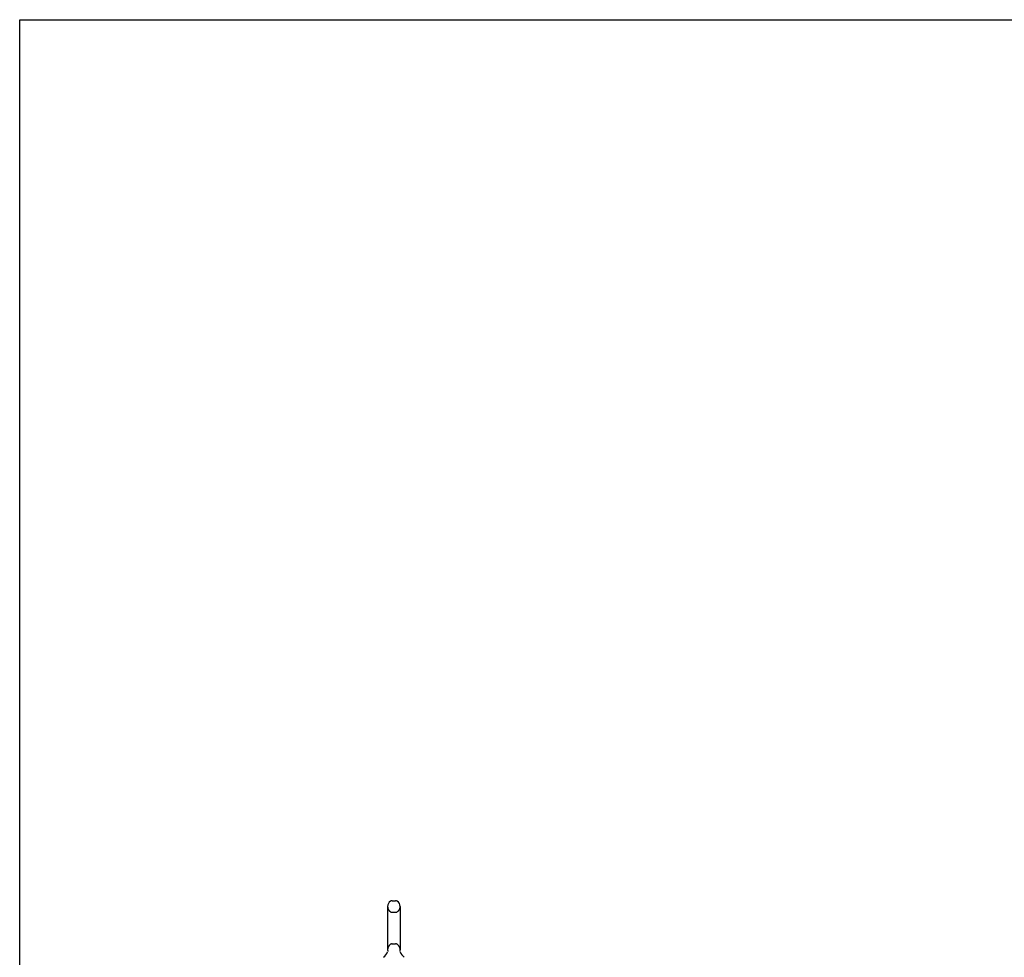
# Model space of a CAD drawing. Header units: inches. Extents: x 0 to 227, y 0 to 147.
# Tile 6 of 34: x 0 to 38, y 111 to 147. Entities that reach past the tile are written whole.
import ezdxf

# ---------------------------------------------------------------- set-up
doc = ezdxf.new("R2010")
doc.units = ezdxf.units.IN
doc.header["$LTSCALE"] = 12.466667
doc.header["$MEASUREMENT"] = 0
doc.linetypes.add('HIDDEN', pattern=[0.2, 0.1, -0.1])
doc.layers.get('0').update_dxf_attribs({"linetype": 'CONTINUOUS'})
doc.layers.add('DEFAULT_2', color=8, linetype='HIDDEN')

msp = doc.modelspace()

# ---------------------------------------------------------------- linework, layer by layer
at = {"color": 7, "linetype": 'Continuous'}
for p, q in [((0, 0), (0, 146.667)), ((0, 146.667), (226.667, 146.667)), ((14.351, 112.712), (14.479, 112.712)), ((14.173, 112.489), (14.173, 110.826)), ((14.656, 112.489), (14.656, 110.826)), ((14.653, 110.786), (14.654, 110.79)), ((14.177, 110.756), (14.176, 110.752))]:
    msp.add_line(p, q, dxfattribs=at)
for points in [[(14.176, 110.79), (14.177, 110.786), (14.177, 110.782), (14.177, 110.778), (14.178, 110.773), (14.178, 110.769), (14.177, 110.765), (14.177, 110.76), (14.177, 110.756)], [(14.654, 110.752), (14.653, 110.756), (14.653, 110.76), (14.652, 110.765), (14.652, 110.769), (14.652, 110.773), (14.652, 110.778), (14.653, 110.782), (14.653, 110.786)]]:
    msp.add_lwpolyline(points, dxfattribs=at)
for centre, radius, start, end in [((14.415, 112.489), 0.241, 123.1848, 180), ((14.351, 112.587), 0.125, 90, 123.1848), ((14.479, 112.587), 0.125, 56.8152, 90), ((14.415, 112.489), 0.241, 0, 56.8152), ((14.415, 110.826), 0.241, 180, 188.65), ((14.415, 110.826), 0.241, 351.35, 360), ((13.714, 110.932), 0.5, 306.7414, 337.1843), ((15.116, 110.932), 0.5, 202.8157, 233.2586)]:
    msp.add_arc(centre, radius, start, end, dxfattribs=at)
at = {"layer": 'DEFAULT_2', "color": 8, "linetype": 'HIDDEN'}
for p, q in [((14.351, 112.267), (14.479, 112.267)), ((14.176, 110.79), (14.177, 110.786)), ((14.177, 110.778), (14.177, 110.778)), ((14.177, 110.765), (14.177, 110.765)), ((14.177, 110.76), (14.177, 110.76)), ((14.178, 110.773), (14.178, 110.773)), ((14.178, 110.769), (14.178, 110.769)), ((14.351, 111.049), (14.479, 111.049)), ((14.652, 110.777), (14.652, 110.778)), ((14.652, 110.773), (14.652, 110.773)), ((14.652, 110.769), (14.652, 110.769)), ((14.653, 110.786), (14.653, 110.786)), ((14.653, 110.782), (14.653, 110.782)), ((14.177, 110.756), (14.177, 110.756)), ((14.653, 110.756), (14.653, 110.756))]:
    msp.add_line(p, q, dxfattribs=at)
msp.add_lwpolyline([(14.653, 110.76), (14.652, 110.765), (14.652, 110.765)], dxfattribs=at)
for centre, radius, start, end in [((14.415, 112.489), 0.241, 180, 236.8152), ((14.351, 112.392), 0.125, 236.8152, 270), ((14.479, 112.392), 0.125, 270, 303.1848), ((14.415, 112.489), 0.241, 303.1848, 360), ((14.415, 110.826), 0.241, 123.1848, 180), ((14.351, 110.924), 0.125, 90, 123.1848), ((14.479, 110.924), 0.125, 56.8152, 90), ((14.415, 110.826), 0.241, 0, 56.8152)]:
    msp.add_arc(centre, radius, start, end, dxfattribs=at)

doc.saveas('drawing.dxf')
